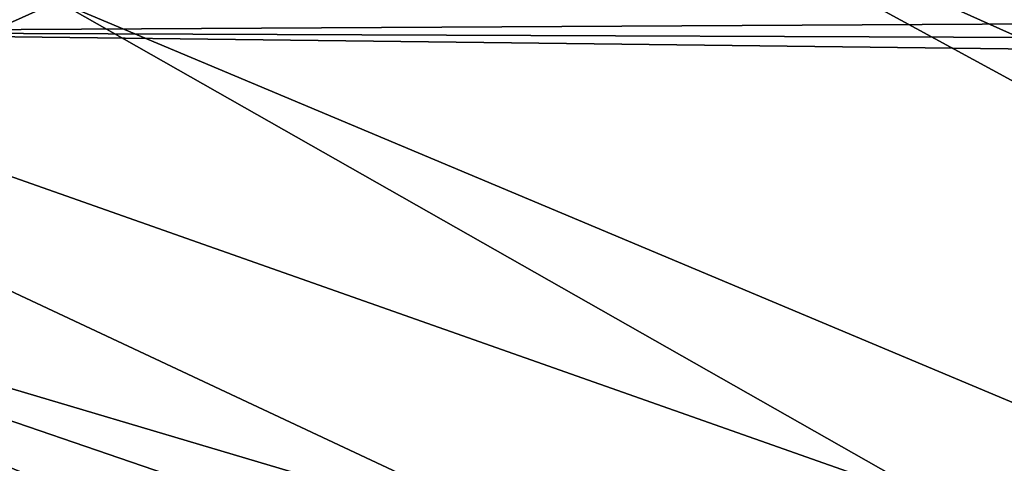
# Model space of a CAD drawing. Header units: metres. Extents: x 0 to 1651, y -1070 to 0.
# Tile 45 of 109: x 623 to 799, y -339 to -259. Entities that reach past the tile are written whole.
import ezdxf

# ---------------------------------------------------------------- set-up
doc = ezdxf.new("R2010")
doc.units = ezdxf.units.M

msp = doc.modelspace()

# ---------------------------------------------------------------- linework, layer by layer
at = {"layer": 'None'}
for points in [[(799.297241, -195.06424, -403), (713.703674, -223.306305, -403), (1304.547363, -487.969818, -403)], [(713.703674, -223.306305, -403), (629.783752, -256.189758, -403), (1263.507813, -522.243103, -403)], [(1304.547363, -487.969818, -403), (713.703674, -223.306305, -403), (1263.507813, -522.243103, -403)], [(623.37915, -239.810242, -397.307617), (622.560303, -237.876297, -395.641296), (561.617432, -267.453949, -397.307617)], [(561.617432, -267.453949, -397.307617), (562.574402, -269.480377, -398.780426), (623.37915, -239.810242, -397.307617)], [(562.574402, -269.480377, -398.780426), (624.25293, -241.873886, -398.780426), (623.37915, -239.810242, -397.307617)], [(592.386963, -241.14595, -406), (1330.743774, -257.264709, -406), (548.162048, -261.558014, -406)], [(562.574402, -269.480377, -398.780426), (563.583984, -271.618286, -400.048401), (624.25293, -241.873886, -398.780426)], [(563.583984, -271.618286, -400.048401), (625.174805, -244.051071, -400.048401), (624.25293, -241.873886, -398.780426)], [(625.174805, -244.051071, -400.048401), (563.583984, -271.618286, -400.048401), (564.638794, -273.851807, -401.100159)], [(564.638794, -273.851807, -401.100159), (626.137878, -246.325623, -401.100159), (625.174805, -244.051071, -400.048401)], [(566.849487, -278.533112, -402.52005), (626.137878, -246.325623, -401.100159), (564.638794, -273.851807, -401.100159)], [(566.849487, -278.533112, -402.52005), (628.156494, -251.092941, -402.52005), (626.137878, -246.325623, -401.100159)], [(628.156494, -251.092941, -402.52005), (566.849487, -278.533112, -402.52005), (569.125183, -283.351929, -403)], [(629.783752, -256.189758, -403), (628.156494, -251.092941, -402.52005), (569.125183, -283.351929, -403)], [(629.783752, -256.189758, -403), (569.125183, -283.351929, -403), (1193.170532, -576.010864, -403)], [(1263.507813, -522.243103, -403), (629.783752, -256.189758, -403), (1193.170532, -576.010864, -403)], [(1330.743774, -257.264709, -406), (1332.880127, -264.695038, -406), (548.162048, -261.558014, -406)], [(1302.379272, -527.437622, -406), (495.653809, -287.867249, -406), (548.162048, -261.558014, -406)], [(1336.091064, -271.071716, -406), (1302.379272, -527.437622, -406), (548.162048, -261.558014, -406)], [(548.162048, -261.558014, -406), (1332.880127, -264.695038, -406), (1336.091064, -271.071716, -406)], [(1193.170532, -576.010864, -403), (569.125183, -283.351929, -403), (523.273865, -305.881409, -403)], [(1181.447754, -619.426575, -406), (334.922852, -601.223877, -406), (495.653809, -287.867249, -406)], [(1302.379272, -527.437622, -406), (1270.322021, -553.53772, -406), (495.653809, -287.867249, -406)], [(1270.322021, -553.53772, -406), (1226.428955, -587.216003, -406), (495.653809, -287.867249, -406)], [(495.653809, -287.867249, -406), (1226.428955, -587.216003, -406), (1181.447754, -619.426575, -406)], [(448.937836, -346.290924, -403), (1103.315796, -636.548584, -403), (523.273865, -305.881409, -403)], [(1103.315796, -636.548584, -403), (1146.910767, -608.250427, -403), (523.273865, -305.881409, -403)], [(523.273865, -305.881409, -403), (1146.910767, -608.250427, -403), (1193.170532, -576.010864, -403)]]:
    msp.add_3dface(points, dxfattribs=at)

doc.saveas('drawing.dxf')
